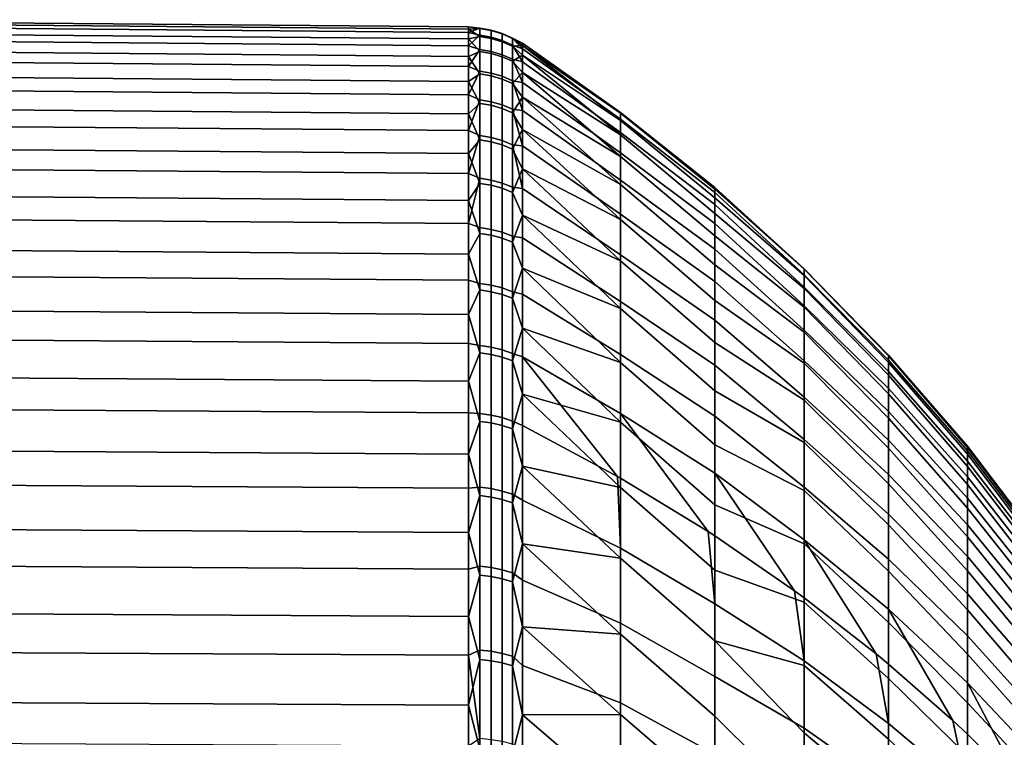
# Model space of a CAD drawing. Header units: metres. Extents: x -24 to 94, y -256 to 25.
# Tile 184 of 195: x 64 to 79, y 14 to 25. Entities that reach past the tile are written whole.
import ezdxf

# ---------------------------------------------------------------- set-up
doc = ezdxf.new("R2010")
doc.units = ezdxf.units.M
doc.layers.add('solid_10_061_003_XXX', color=7, linetype='CONTINUOUS')

msp = doc.modelspace()

# ---------------------------------------------------------------- linework, layer by layer
at = {"layer": 'solid_10_061_003_XXX'}
for points in [[(58.201744, 24.9112, 87.915749), (58.201744, 24.995359, 89.620605), (70.706161, 24.886248, 89.622269), (70.706161, 24.802456, 87.92485)], [(58.201744, 24.995359, 89.620605), (58.201744, 24.96298, 91.327232), (70.706161, 24.854012, 91.321434), (70.706161, 24.886248, 89.622269)], [(58.201744, 24.96298, 91.327232), (58.201744, 24.814213, 93.027679), (70.706161, 24.705891, 93.014465), (70.706161, 24.854012, 91.321434)], [(58.201744, 24.710892, 86.220604), (58.201744, 24.9112, 87.915749), (70.706161, 24.802456, 87.92485), (70.706161, 24.603022, 86.237106)], [(58.201744, 24.814213, 93.027679), (58.201744, 24.549749, 94.714005), (70.706161, 24.442579, 94.693436), (70.706161, 24.705891, 93.014465)], [(70.877182, 24.866854, 89.261047), (70.706161, 24.802456, 87.92485), (70.706161, 24.886248, 89.622269)], [(70.877182, 24.86068, 90.923615), (70.706161, 24.886248, 89.622269), (70.706161, 24.854012, 91.321434)], [(70.877182, 24.866854, 89.261047), (70.706161, 24.886248, 89.622269), (70.877182, 24.86068, 90.923615)], [(70.877182, 24.761965, 87.601776), (70.706161, 24.802456, 87.92485), (70.877182, 24.866854, 89.261047)], [(70.877182, 24.86068, 90.923615), (70.706161, 24.854012, 91.321434), (70.877182, 24.743471, 92.582062)], [(70.877182, 24.743471, 92.582062), (70.706161, 24.854012, 91.321434), (70.706161, 24.705891, 93.014465)], [(70.877182, 24.761965, 87.601776), (70.706161, 24.603022, 86.237106), (70.706161, 24.802456, 87.92485)], [(70.877182, 24.866854, 89.261047), (70.877182, 24.86068, 90.923615), (71.046471, 24.829819, 90.92247), (71.046471, 24.835985, 89.261963)], [(70.877182, 24.761965, 87.601776), (70.877182, 24.866854, 89.261047), (71.046471, 24.835985, 89.261963), (71.046471, 24.731228, 87.604752)], [(70.877182, 24.86068, 90.923615), (70.877182, 24.743471, 92.582062), (71.046471, 24.712755, 92.578857), (71.046471, 24.829819, 90.92247)], [(71.046471, 24.835985, 89.261963), (71.046471, 24.829819, 90.92247), (71.211105, 24.779785, 90.920609), (71.211105, 24.785938, 89.263451)], [(71.046471, 24.731228, 87.604752), (71.046471, 24.835985, 89.261963), (71.211105, 24.785938, 89.263451), (71.211105, 24.681393, 87.609573)], [(71.046471, 24.829819, 90.92247), (71.046471, 24.712755, 92.578857), (71.211105, 24.662958, 92.573662), (71.211105, 24.779785, 90.920609)], [(71.211105, 24.785938, 89.263451), (71.211105, 24.779785, 90.920609), (71.368919, 24.711239, 90.918068), (71.368919, 24.717375, 89.265488)], [(71.211105, 24.681393, 87.609573), (71.211105, 24.785938, 89.263451), (71.368919, 24.717375, 89.265488), (71.368919, 24.613119, 87.616188)], [(71.211105, 24.779785, 90.920609), (71.211105, 24.662958, 92.573662), (71.368919, 24.594736, 92.566544), (71.368919, 24.711239, 90.918068)], [(58.201744, 24.395369, 84.543083), (58.201744, 24.710892, 86.220604), (70.706161, 24.603022, 86.237106), (70.706161, 24.288876, 84.566902)], [(70.877182, 24.546486, 85.953209), (70.706161, 24.603022, 86.237106), (70.877182, 24.761965, 87.601776)], [(70.877182, 24.743471, 92.582062), (70.706161, 24.705891, 93.014465), (70.877182, 24.515753, 94.228981)], [(70.877182, 24.515753, 94.228981), (70.706161, 24.705891, 93.014465), (70.706161, 24.442579, 94.693436)], [(70.877182, 24.546486, 85.953209), (70.877182, 24.761965, 87.601776), (71.046471, 24.731228, 87.604752), (71.046471, 24.516014, 85.958237)], [(70.877182, 24.743471, 92.582062), (70.877182, 24.515753, 94.228981), (71.046471, 24.485321, 94.223732), (71.046471, 24.712755, 92.578857)], [(71.046471, 24.516014, 85.958237), (71.046471, 24.731228, 87.604752), (71.211105, 24.681393, 87.609573), (71.211105, 24.466614, 85.966377)], [(71.046471, 24.712755, 92.578857), (71.046471, 24.485321, 94.223732), (71.211105, 24.435982, 94.215218), (71.211105, 24.662958, 92.573662)], [(71.211105, 24.466614, 85.966377), (71.211105, 24.681393, 87.609573), (71.368919, 24.613119, 87.616188), (71.368919, 24.398933, 85.977539)], [(71.211105, 24.662958, 92.573662), (71.211105, 24.435982, 94.215218), (71.368919, 24.368385, 94.20356), (71.368919, 24.594736, 92.566544)], [(71.368919, 24.717375, 89.265488), (71.5177, 24.639326, 89.626015), (71.5177, 24.556364, 87.945442)], [(71.368919, 24.717375, 89.265488), (71.368919, 24.711239, 90.918068), (71.5177, 24.639326, 89.626015)], [(71.368919, 24.613119, 87.616188), (71.368919, 24.717375, 89.265488), (71.5177, 24.556364, 87.945442)], [(71.368919, 24.711239, 90.918068), (71.5177, 24.607409, 91.308327), (71.5177, 24.639326, 89.626015)], [(71.368919, 24.711239, 90.918068), (71.368919, 24.594736, 92.566544), (71.5177, 24.607409, 91.308327)], [(71.5177, 24.607409, 91.308327), (72.993484, 23.587732, 90.899704), (72.993484, 23.595089, 89.320084), (71.5177, 24.639326, 89.626015)], [(71.5177, 24.639326, 89.626015), (72.993484, 23.595089, 89.320084), (72.993484, 23.496782, 87.743507), (71.5177, 24.556364, 87.945442)], [(58.201744, 24.549749, 94.714005), (58.201744, 24.170822, 96.378349), (70.706161, 24.065304, 96.350525), (70.706161, 24.442579, 94.693436)], [(70.877182, 24.546486, 85.953209), (70.706161, 24.288876, 84.566902), (70.706161, 24.603022, 86.237106)], [(70.877182, 24.221375, 84.322723), (70.706161, 24.288876, 84.566902), (70.877182, 24.546486, 85.953209)], [(70.877182, 24.515753, 94.228981), (70.706161, 24.442579, 94.693436), (70.877182, 24.178541, 95.85701)], [(70.877182, 24.221375, 84.322723), (70.877182, 24.546486, 85.953209), (71.046471, 24.516014, 85.958237), (71.046471, 24.191307, 84.329773)], [(70.877182, 24.515753, 94.228981), (70.877182, 24.178541, 95.85701), (71.046471, 24.148527, 95.849739), (71.046471, 24.485321, 94.223732)], [(71.046471, 24.191307, 84.329773), (71.046471, 24.516014, 85.958237), (71.211105, 24.466614, 85.966377), (71.211105, 24.142561, 84.341194)], [(71.046471, 24.485321, 94.223732), (71.046471, 24.148527, 95.849739), (71.211105, 24.099867, 95.837952), (71.211105, 24.435982, 94.215218)], [(71.368919, 24.613119, 87.616188), (71.5177, 24.556364, 87.945442), (71.5177, 24.358908, 86.274437)], [(71.368919, 24.398933, 85.977539), (71.368919, 24.613119, 87.616188), (71.5177, 24.358908, 86.274437)], [(71.368919, 24.594736, 92.566544), (71.5177, 24.460758, 92.98455), (72.993484, 23.474741, 92.475296), (71.5177, 24.607409, 91.308327)], [(71.368919, 24.594736, 92.566544), (71.368919, 24.368385, 94.20356), (71.5177, 24.460758, 92.98455)], [(71.5177, 24.607409, 91.308327), (72.993484, 23.474741, 92.475296), (72.993484, 23.587732, 90.899704)], [(71.5177, 24.556364, 87.945442), (72.993484, 23.496782, 87.743507), (72.993484, 23.293251, 86.17704), (71.5177, 24.358908, 86.274437)], [(58.201744, 23.966105, 82.891006), (58.201744, 24.395369, 84.543083), (70.706161, 24.288876, 84.566902), (70.706161, 23.861488, 82.922043)], [(70.877182, 24.178541, 95.85701), (70.706161, 24.442579, 94.693436), (70.706161, 24.065304, 96.350525)], [(71.211105, 24.142561, 84.341194), (71.211105, 24.466614, 85.966377), (71.368919, 24.398933, 85.977539), (71.368919, 24.075777, 84.35685)], [(71.211105, 24.435982, 94.215218), (71.211105, 24.099867, 95.837952), (71.368919, 24.033201, 95.8218), (71.368919, 24.368385, 94.20356)], [(71.368919, 24.368385, 94.20356), (71.5177, 24.200058, 94.646873), (72.993484, 23.256624, 94.039795), (71.5177, 24.460758, 92.98455)], [(71.368919, 24.398933, 85.977539), (71.5177, 24.358908, 86.274437), (71.5177, 24.04788, 84.620811)], [(71.368919, 24.075777, 84.35685), (71.368919, 24.398933, 85.977539), (71.5177, 24.04788, 84.620811)], [(71.368919, 24.368385, 94.20356), (71.368919, 24.033201, 95.8218), (71.5177, 24.200058, 94.646873)], [(71.5177, 24.460758, 92.98455), (72.993484, 23.256624, 94.039795), (72.993484, 23.474741, 92.475296)], [(71.5177, 24.358908, 86.274437), (72.993484, 23.293251, 86.17704), (72.993484, 22.985405, 84.627693), (71.5177, 24.04788, 84.620811)], [(70.877182, 24.221375, 84.322723), (70.706161, 23.861488, 82.922043), (70.706161, 24.288876, 84.566902)], [(70.877182, 23.788084, 82.71759), (70.706161, 23.861488, 82.922043), (70.877182, 24.221375, 84.322723)], [(70.877182, 23.788084, 82.71759), (70.877182, 24.221375, 84.322723), (71.046471, 24.191307, 84.329773), (71.046471, 23.758554, 82.726631)], [(71.046471, 23.758554, 82.726631), (71.046471, 24.191307, 84.329773), (71.211105, 24.142561, 84.341194), (71.211105, 23.71068, 82.741287)], [(71.368919, 24.033201, 95.8218), (71.5177, 23.826527, 96.287521), (72.993484, 22.934359, 95.586212), (71.5177, 24.200058, 94.646873)], [(71.5177, 24.200058, 94.646873), (72.993484, 22.934359, 95.586212), (72.993484, 23.256624, 94.039795)], [(58.201744, 24.170822, 96.378349), (58.201744, 23.679201, 98.012955), (70.706161, 23.575827, 97.977997), (70.706161, 24.065304, 96.350525)], [(70.877182, 24.178541, 95.85701), (70.706161, 24.065304, 96.350525), (70.877182, 23.733343, 97.458878)], [(70.877182, 23.733343, 97.458878), (70.706161, 24.065304, 96.350525), (70.706161, 23.575827, 97.977997)], [(70.877182, 24.178541, 95.85701), (70.877182, 23.733343, 97.458878), (71.046471, 23.703882, 97.449615), (71.046471, 24.148527, 95.849739)], [(71.046471, 24.148527, 95.849739), (71.046471, 23.703882, 97.449615), (71.211105, 23.656118, 97.434608), (71.211105, 24.099867, 95.837952)], [(71.211105, 23.71068, 82.741287), (71.211105, 24.142561, 84.341194), (71.368919, 24.075777, 84.35685), (71.368919, 23.645092, 82.761368)], [(71.211105, 24.099867, 95.837952), (71.211105, 23.656118, 97.434608), (71.368919, 23.590679, 97.41404), (71.368919, 24.033201, 95.8218)], [(71.368919, 24.075777, 84.35685), (71.5177, 24.04788, 84.620811), (71.5177, 23.624733, 82.992271)], [(71.368919, 23.645092, 82.761368), (71.368919, 24.075777, 84.35685), (71.5177, 23.624733, 82.992271)], [(71.5177, 24.04788, 84.620811), (72.993484, 22.985405, 84.627693), (72.993484, 22.574625, 83.102402), (71.5177, 23.624733, 82.992271)], [(58.201744, 23.425097, 81.272064), (58.201744, 23.966105, 82.891006), (70.706161, 23.861488, 82.922043), (70.706161, 23.322847, 81.310188)], [(71.368919, 24.033201, 95.8218), (71.368919, 23.590679, 97.41404), (71.5177, 23.826527, 96.287521)], [(70.877182, 23.788084, 82.71759), (70.706161, 23.322847, 81.310188), (70.706161, 23.861488, 82.922043)], [(70.877182, 23.248552, 81.144989), (70.706161, 23.322847, 81.310188), (70.877182, 23.788084, 82.71759)], [(70.877182, 23.248552, 81.144989), (70.877182, 23.788084, 82.71759), (71.046471, 23.758554, 82.726631), (71.046471, 23.219692, 81.155975)], [(71.046471, 23.219692, 81.155975), (71.046471, 23.758554, 82.726631), (71.211105, 23.71068, 82.741287), (71.211105, 23.172903, 81.173798)], [(71.368919, 23.590679, 97.41404), (71.5177, 23.341906, 97.898842), (72.993484, 22.509386, 97.107605), (71.5177, 23.826527, 96.287521)], [(71.5177, 23.826527, 96.287521), (72.993484, 22.509386, 97.107605), (72.993484, 22.934359, 95.586212)], [(58.201744, 23.679201, 98.012955), (58.201744, 23.077175, 99.610199), (70.706161, 22.976429, 99.568268), (70.706161, 23.575827, 97.977997)], [(70.877182, 23.733343, 97.458878), (70.706161, 23.575827, 97.977997), (70.877182, 23.182146, 99.027435)], [(70.877182, 23.733343, 97.458878), (70.877182, 23.182146, 99.027435), (71.046471, 23.153368, 99.016228), (71.046471, 23.703882, 97.449615)], [(71.046471, 23.703882, 97.449615), (71.046471, 23.153368, 99.016228), (71.211105, 23.106714, 98.998062), (71.211105, 23.656118, 97.434608)], [(71.211105, 23.172903, 81.173798), (71.211105, 23.71068, 82.741287), (71.368919, 23.645092, 82.761368), (71.368919, 23.108803, 81.198212)], [(71.211105, 23.656118, 97.434608), (71.211105, 23.106714, 98.998062), (71.368919, 23.042795, 98.973167), (71.368919, 23.590679, 97.41404)], [(71.368919, 23.645092, 82.761368), (71.5177, 23.624733, 82.992271), (71.5177, 23.091434, 81.396408)], [(71.368919, 23.108803, 81.198212), (71.368919, 23.645092, 82.761368), (71.5177, 23.091434, 81.396408)], [(71.5177, 23.624733, 82.992271), (72.993484, 22.574625, 83.102402), (72.993484, 22.06275, 81.608002), (71.5177, 23.091434, 81.396408)], [(72.993484, 23.595089, 89.320084), (72.993484, 23.587732, 90.899704), (74.415588, 22.438793, 91.159729), (74.415588, 22.465675, 89.628769)], [(72.993484, 23.496782, 87.743507), (72.993484, 23.595089, 89.320084), (74.415588, 22.465675, 89.628769), (74.415588, 22.388226, 88.099533)], [(70.877182, 23.182146, 99.027435), (70.706161, 23.575827, 97.977997), (70.706161, 22.976429, 99.568268)], [(71.368919, 23.590679, 97.41404), (71.368919, 23.042795, 98.973167), (71.5177, 23.341906, 97.898842)], [(72.993484, 23.587732, 90.899704), (72.993484, 23.474741, 92.475296), (74.415588, 22.307701, 92.685295), (74.415588, 22.438793, 91.159729)], [(72.993484, 23.293251, 86.17704), (72.993484, 23.496782, 87.743507), (74.415588, 22.388226, 88.099533), (74.415588, 22.2068, 86.579132)], [(72.993484, 23.474741, 92.475296), (72.993484, 23.256624, 94.039795), (74.415588, 22.073011, 94.198395), (74.415588, 22.307701, 92.685295)], [(58.201744, 22.774872, 79.693825), (58.201744, 23.425097, 81.272064), (70.706161, 23.322847, 81.310188), (70.706161, 22.675463, 79.738838)], [(70.877182, 23.248552, 81.144989), (70.706161, 22.675463, 79.738838), (70.706161, 23.322847, 81.310188)], [(71.368919, 23.042795, 98.973167), (71.5177, 22.748455, 99.473328), (72.993484, 21.98361, 98.597176), (71.5177, 23.341906, 97.898842)], [(71.5177, 23.341906, 97.898842), (72.993484, 21.98361, 98.597176), (72.993484, 22.509386, 97.107605)], [(70.877182, 22.605185, 79.611931), (70.706161, 22.675463, 79.738838), (70.877182, 23.248552, 81.144989)], [(70.877182, 23.182146, 99.027435), (70.706161, 22.976429, 99.568268), (70.877182, 22.527411, 100.555672)], [(70.877182, 22.605185, 79.611931), (70.877182, 23.248552, 81.144989), (71.046471, 23.219692, 81.155975), (71.046471, 22.577124, 79.624825)], [(70.877182, 23.182146, 99.027435), (70.877182, 22.527411, 100.555672), (71.046471, 22.499447, 100.542564), (71.046471, 23.153368, 99.016228)], [(71.046471, 22.577124, 79.624825), (71.046471, 23.219692, 81.155975), (71.211105, 23.172903, 81.173798), (71.211105, 22.53163, 79.645729)], [(71.046471, 23.153368, 99.016228), (71.046471, 22.499447, 100.542564), (71.211105, 22.454109, 100.521324), (71.211105, 23.106714, 98.998062)], [(71.211105, 22.53163, 79.645729), (71.211105, 23.172903, 81.173798), (71.368919, 23.108803, 81.198212), (71.368919, 22.469303, 79.67437)], [(72.993484, 22.985405, 84.627693), (72.993484, 23.293251, 86.17704), (74.415588, 22.2068, 86.579132), (74.415588, 21.922247, 85.074608)], [(72.993484, 23.256624, 94.039795), (72.993484, 22.934359, 95.586212), (74.415588, 21.735811, 95.692001), (74.415588, 22.073011, 94.198395)], [(58.201744, 23.077175, 99.610199), (58.201744, 22.367554, 101.162643), (70.706161, 22.269907, 101.113922), (70.706161, 22.976429, 99.568268)], [(71.211105, 23.106714, 98.998062), (71.211105, 22.454109, 100.521324), (71.368919, 22.391996, 100.492218), (71.368919, 23.042795, 98.973167)], [(71.368919, 23.108803, 81.198212), (71.5177, 23.091434, 81.396408), (71.5177, 22.450476, 79.840652)], [(71.368919, 22.469303, 79.67437), (71.368919, 23.108803, 81.198212), (71.5177, 22.450476, 79.840652)], [(71.368919, 23.042795, 98.973167), (71.368919, 22.391996, 100.492218), (71.5177, 22.748455, 99.473328)], [(71.5177, 23.091434, 81.396408), (72.993484, 22.06275, 81.608002), (72.993484, 21.452072, 80.151184), (71.5177, 22.450476, 79.840652)], [(70.877182, 22.527411, 100.555672), (70.706161, 22.976429, 99.568268), (70.706161, 22.269907, 101.113922)], [(72.993484, 22.574625, 83.102402), (72.993484, 22.985405, 84.627693), (74.415588, 21.922247, 85.074608), (74.415588, 21.535883, 83.592964)], [(72.993484, 22.934359, 95.586212), (72.993484, 22.509386, 97.107605), (74.415588, 21.297668, 97.159164), (74.415588, 21.735811, 95.692001)], [(58.201744, 22.018463, 78.163643), (58.201744, 22.774872, 79.693825), (70.706161, 22.675463, 79.738838), (70.706161, 21.922356, 78.215332)], [(71.368919, 22.391996, 100.492218), (71.5177, 22.048943, 101.003654), (72.993484, 21.359386, 100.048241), (71.5177, 22.748455, 99.473328)], [(71.5177, 22.748455, 99.473328), (72.993484, 21.359386, 100.048241), (72.993484, 21.98361, 98.597176)], [(70.877182, 22.605185, 79.611931), (70.706161, 21.922356, 78.215332), (70.706161, 22.675463, 79.738838)], [(70.877182, 21.860859, 78.125267), (70.706161, 21.922356, 78.215332), (70.877182, 22.605185, 79.611931)], [(70.877182, 21.860859, 78.125267), (70.877182, 22.605185, 79.611931), (71.046471, 22.577124, 79.624825), (71.046471, 21.833721, 78.140007)], [(71.046471, 21.833721, 78.140007), (71.046471, 22.577124, 79.624825), (71.211105, 22.53163, 79.645729), (71.211105, 21.789726, 78.163902)], [(72.993484, 22.06275, 81.608002), (72.993484, 22.574625, 83.102402), (74.415588, 21.535883, 83.592964), (74.415588, 21.049505, 82.141075)], [(70.877182, 22.527411, 100.555672), (70.706161, 22.269907, 101.113922), (70.877182, 21.772064, 102.036766)], [(70.877182, 22.527411, 100.555672), (70.877182, 21.772064, 102.036766), (71.046471, 21.745037, 102.02182), (71.046471, 22.499447, 100.542564)], [(71.046471, 22.499447, 100.542564), (71.046471, 21.745037, 102.02182), (71.211105, 21.70122, 101.997597), (71.211105, 22.454109, 100.521324)], [(71.211105, 21.789726, 78.163902), (71.211105, 22.53163, 79.645729), (71.368919, 22.469303, 79.67437), (71.368919, 21.72945, 78.196648)], [(71.211105, 22.454109, 100.521324), (71.211105, 21.70122, 101.997597), (71.368919, 21.64119, 101.964409), (71.368919, 22.391996, 100.492218)], [(71.368919, 21.72945, 78.196648), (71.368919, 22.469303, 79.67437), (71.5177, 22.450476, 79.840652), (71.5177, 21.70484, 78.33226)], [(71.5177, 22.450476, 79.840652), (72.993484, 21.452072, 80.151184), (72.993484, 20.745325, 78.738472), (71.5177, 21.70484, 78.33226)], [(72.993484, 22.509386, 97.107605), (72.993484, 21.98361, 98.597176), (74.415588, 20.760618, 98.593086), (74.415588, 21.297668, 97.159164)], [(74.415588, 22.438793, 91.159729), (75.764908, 21.233498, 90.75898), (75.764908, 21.23686, 89.341759), (74.415588, 22.465675, 89.628769)], [(74.415588, 22.465675, 89.628769), (75.764908, 21.23686, 89.341759), (75.764908, 21.145735, 87.92746), (74.415588, 22.388226, 88.099533)], [(74.415588, 22.307701, 92.685295), (75.764908, 21.135664, 92.172821), (75.764908, 21.233498, 90.75898), (74.415588, 22.438793, 91.159729)], [(58.201744, 22.367554, 101.162643), (58.201744, 21.553642, 102.663033), (70.706161, 21.459549, 102.607765), (70.706161, 22.269907, 101.113922)], [(70.877182, 21.772064, 102.036766), (70.706161, 22.269907, 101.113922), (70.706161, 21.459549, 102.607765)], [(71.368919, 22.391996, 100.492218), (71.368919, 21.64119, 101.964409), (71.5177, 22.048943, 101.003654)], [(74.415588, 22.388226, 88.099533), (75.764908, 21.145735, 87.92746), (75.764908, 20.960527, 86.522392), (74.415588, 22.2068, 86.579132)], [(74.415588, 22.073011, 94.198395), (75.764908, 20.943794, 93.577003), (75.764908, 21.135664, 92.172821), (74.415588, 22.307701, 92.685295)], [(74.415588, 22.2068, 86.579132), (75.764908, 20.960527, 86.522392), (75.764908, 20.682064, 85.13279), (74.415588, 21.922247, 85.074608)], [(58.201744, 21.159395, 76.688652), (58.201744, 22.018463, 78.163643), (70.706161, 21.922356, 78.215332), (70.706161, 21.067036, 76.746773)], [(71.368919, 21.64119, 101.964409), (71.5177, 21.246626, 102.482674), (72.993484, 20.639509, 101.454308), (71.5177, 22.048943, 101.003654)], [(71.5177, 22.048943, 101.003654), (72.993484, 20.639509, 101.454308), (72.993484, 21.359386, 100.048241)], [(72.993484, 21.452072, 80.151184), (72.993484, 22.06275, 81.608002), (74.415588, 21.049505, 82.141075), (74.415588, 20.46537, 80.725677)], [(72.993484, 21.98361, 98.597176), (72.993484, 21.359386, 100.048241), (74.415588, 20.127151, 99.987099), (74.415588, 20.760618, 98.593086)], [(74.415588, 21.735811, 95.692001), (75.764908, 20.658741, 94.965263), (75.764908, 20.943794, 93.577003), (74.415588, 22.073011, 94.198395)], [(70.877182, 21.018896, 76.691643), (70.706161, 21.067036, 76.746773), (70.706161, 21.922356, 78.215332), (70.877182, 21.860859, 78.125267)], [(70.877182, 21.018896, 76.691643), (70.877182, 21.860859, 78.125267), (71.046471, 21.833721, 78.140007), (71.046471, 20.992804, 76.70816)], [(71.046471, 20.992804, 76.70816), (71.046471, 21.833721, 78.140007), (71.211105, 21.789726, 78.163902), (71.211105, 20.950502, 76.734947)], [(74.415588, 21.922247, 85.074608), (75.764908, 20.682064, 85.13279), (75.764908, 20.311581, 83.764847), (74.415588, 21.535883, 83.592964)], [(70.877182, 21.772064, 102.036766), (70.706161, 21.459549, 102.607765), (70.877182, 20.919477, 103.464096)], [(70.877182, 21.772064, 102.036766), (70.877182, 20.919477, 103.464096), (71.046471, 20.893509, 103.447388), (71.046471, 21.745037, 102.02182)], [(71.046471, 21.745037, 102.02182), (71.046471, 20.893509, 103.447388), (71.211105, 20.851406, 103.420288), (71.211105, 21.70122, 101.997597)], [(71.211105, 20.950502, 76.734947), (71.211105, 21.789726, 78.163902), (71.368919, 21.72945, 78.196648), (71.368919, 20.89255, 76.771637)], [(71.211105, 21.70122, 101.997597), (71.211105, 20.851406, 103.420288), (71.368919, 20.793728, 103.383163), (71.368919, 21.64119, 101.964409)], [(71.368919, 20.89255, 76.771637), (71.368919, 21.72945, 78.196648), (71.5177, 21.70484, 78.33226), (71.5177, 20.858006, 76.878273)], [(71.5177, 21.70484, 78.33226), (72.993484, 20.745325, 78.738472), (72.993484, 19.945675, 77.37619), (71.5177, 20.858006, 76.878273)], [(74.415588, 21.297668, 97.159164), (75.764908, 20.281775, 96.331436), (75.764908, 20.658741, 94.965263), (74.415588, 21.735811, 95.692001)], [(58.201744, 21.553642, 102.663033), (58.201744, 20.63924, 104.104385), (70.706161, 20.549137, 104.042824), (70.706161, 21.459549, 102.607765)], [(71.368919, 21.64119, 101.964409), (71.368919, 20.793728, 103.383163), (71.5177, 21.246626, 102.482674)], [(74.415588, 21.535883, 83.592964), (75.764908, 20.311581, 83.764847), (75.764908, 19.850727, 82.424637), (74.415588, 21.049505, 82.141075)], [(70.877182, 20.919477, 103.464096), (70.706161, 21.459549, 102.607765), (70.706161, 20.549137, 104.042824)], [(72.993484, 20.745325, 78.738472), (72.993484, 21.452072, 80.151184), (74.415588, 20.46537, 80.725677), (74.415588, 19.786192, 79.353355)], [(71.368919, 20.793728, 103.383163), (71.5177, 20.345247, 103.903496), (72.993484, 19.827204, 102.809082), (71.5177, 21.246626, 102.482674)], [(71.5177, 21.246626, 102.482674), (72.993484, 19.827204, 102.809082), (72.993484, 20.639509, 101.454308)], [(72.993484, 21.359386, 100.048241), (72.993484, 20.639509, 101.454308), (74.415588, 19.400211, 101.334732), (74.415588, 20.127151, 99.987099)], [(74.415588, 20.760618, 98.593086), (75.764908, 19.814569, 97.669441), (75.764908, 20.281775, 96.331436), (74.415588, 21.297668, 97.159164)], [(77.036316, 19.926897, 90.837364), (77.036316, 19.938107, 89.495712), (75.764908, 21.23686, 89.341759), (75.764908, 21.233498, 90.75898)], [(77.036316, 19.938107, 89.495712), (77.036316, 19.859087, 88.156342), (75.764908, 21.145735, 87.92746), (75.764908, 21.23686, 89.341759)], [(77.036316, 19.825508, 92.175232), (77.036316, 19.926897, 90.837364), (75.764908, 21.233498, 90.75898), (75.764908, 21.135664, 92.172821)], [(58.201744, 20.201672, 75.275719), (58.201744, 21.159395, 76.688652), (70.706161, 21.067036, 76.746773), (70.706161, 20.113491, 75.340004)], [(77.036316, 19.859087, 88.156342), (77.036316, 19.690195, 86.82531), (75.764908, 20.960527, 86.522392), (75.764908, 21.145735, 87.92746)], [(77.036316, 19.634399, 93.50325), (77.036316, 19.825508, 92.175232), (75.764908, 21.135664, 92.172821), (75.764908, 20.943794, 93.577003)], [(70.877182, 20.083057, 75.317451), (70.706161, 20.113491, 75.340004), (70.706161, 21.067036, 76.746773), (70.877182, 21.018896, 76.691643)], [(70.877182, 20.083057, 75.317451), (70.877182, 21.018896, 76.691643), (71.046471, 20.992804, 76.70816), (71.046471, 20.058128, 75.335678)], [(71.046471, 20.058128, 75.335678), (71.046471, 20.992804, 76.70816), (71.211105, 20.950502, 76.734947), (71.211105, 20.01771, 75.365227)], [(71.211105, 20.01771, 75.365227), (71.211105, 20.950502, 76.734947), (71.368919, 20.89255, 76.771637), (71.368919, 19.962336, 75.405708)], [(74.415588, 21.049505, 82.141075), (75.764908, 19.850727, 82.424637), (75.764908, 19.301556, 81.118141), (74.415588, 20.46537, 80.725677)], [(77.036316, 19.690195, 86.82531), (77.036316, 19.432196, 85.508652), (75.764908, 20.682064, 85.13279), (75.764908, 20.960527, 86.522392)], [(77.036316, 19.354435, 94.815414), (77.036316, 19.634399, 93.50325), (75.764908, 20.943794, 93.577003), (75.764908, 20.658741, 94.965263)], [(70.877182, 20.919477, 103.464096), (70.706161, 20.549137, 104.042824), (70.877182, 19.973459, 104.831299)], [(70.877182, 20.919477, 103.464096), (70.877182, 19.973459, 104.831299), (71.046471, 19.948664, 104.812889), (71.046471, 20.893509, 103.447388)], [(71.046471, 20.893509, 103.447388), (71.046471, 19.948664, 104.812889), (71.211105, 19.908466, 104.783035), (71.211105, 20.851406, 103.420288)], [(71.211105, 20.851406, 103.420288), (71.211105, 19.908466, 104.783035), (71.368919, 19.853395, 104.742142), (71.368919, 20.793728, 103.383163)], [(71.368919, 19.962336, 75.405708), (71.368919, 20.89255, 76.771637), (71.5177, 20.858006, 76.878273), (71.5177, 19.913921, 75.485458)], [(71.368919, 20.793728, 103.383163), (71.368919, 19.853395, 104.742142), (71.5177, 20.345247, 103.903496)], [(71.5177, 20.858006, 76.878273), (72.993484, 19.945675, 77.37619), (72.993484, 19.056704, 76.070442), (71.5177, 19.913921, 75.485458)], [(58.201744, 20.63924, 104.104385), (58.201744, 19.628607, 105.47998), (70.706161, 19.542917, 105.412415), (70.706161, 20.549137, 104.042824)], [(72.993484, 19.945675, 77.37619), (72.993484, 20.745325, 78.738472), (74.415588, 19.786192, 79.353355), (74.415588, 19.015123, 78.030479)], [(72.993484, 20.639509, 101.454308), (72.993484, 19.827204, 102.809082), (74.415588, 18.583176, 102.629723), (74.415588, 19.400211, 101.334732)], [(74.415588, 20.127151, 99.987099), (75.764908, 19.259205, 98.97332), (75.764908, 19.814569, 97.669441), (74.415588, 20.760618, 98.593086)], [(77.036316, 19.432196, 85.508652), (77.036316, 19.086256, 84.212318), (75.764908, 20.311581, 83.764847), (75.764908, 20.682064, 85.13279)], [(77.036316, 18.986883, 96.105789), (77.036316, 19.354435, 94.815414), (75.764908, 20.658741, 94.965263), (75.764908, 20.281775, 96.331436)], [(70.877182, 19.973459, 104.831299), (70.706161, 20.549137, 104.042824), (70.706161, 19.542917, 105.412415)], [(71.368919, 19.853395, 104.742142), (71.5177, 19.34901, 105.259491), (72.993484, 18.926105, 104.106491), (71.5177, 20.345247, 103.903496)], [(71.5177, 20.345247, 103.903496), (72.993484, 18.926105, 104.106491), (72.993484, 19.827204, 102.809082)], [(74.415588, 20.46537, 80.725677), (75.764908, 19.301556, 81.118141), (75.764908, 18.666508, 79.851158), (74.415588, 19.786192, 79.353355)], [(70.706161, 20.113491, 75.340004), (70.706161, 19.066168, 74.001587), (58.201744, 19.149763, 73.931442), (58.201744, 20.201672, 75.275719)], [(77.036316, 19.086256, 84.212318), (77.036316, 18.65394, 82.942177), (75.764908, 19.850727, 82.424637), (75.764908, 20.311581, 83.764847)], [(77.036316, 18.533405, 97.36853), (77.036316, 18.986883, 96.105789), (75.764908, 20.281775, 96.331436), (75.764908, 19.814569, 97.669441)], [(70.877182, 20.083057, 75.317451), (70.877182, 19.057524, 74.008842), (70.706161, 19.066168, 74.001587), (70.706161, 20.113491, 75.340004)], [(70.877182, 19.057524, 74.008842), (70.877182, 20.083057, 75.317451), (71.046471, 20.058128, 75.335678), (71.046471, 19.033867, 74.028687)], [(71.046471, 19.033867, 74.028687), (71.046471, 20.058128, 75.335678), (71.211105, 20.01771, 75.365227), (71.211105, 18.995512, 74.060875)], [(74.415588, 19.400211, 101.334732), (75.764908, 18.618155, 100.237274), (75.764908, 19.259205, 98.97332), (74.415588, 20.127151, 99.987099)], [(70.877182, 19.973459, 104.831299), (70.706161, 19.542917, 105.412415), (70.877182, 18.938234, 106.132256)], [(70.877182, 19.973459, 104.831299), (70.877182, 18.938234, 106.132256), (71.046471, 18.914724, 106.112228), (71.046471, 19.948664, 104.812889)], [(71.046471, 19.948664, 104.812889), (71.046471, 18.914724, 106.112228), (71.211105, 18.876612, 106.079765), (71.211105, 19.908466, 104.783035)], [(71.211105, 18.995512, 74.060875), (71.211105, 20.01771, 75.365227), (71.368919, 19.962336, 75.405708), (71.368919, 18.942966, 74.104965)], [(71.211105, 19.908466, 104.783035), (71.211105, 18.876612, 106.079765), (71.368919, 18.824394, 106.035286), (71.368919, 19.853395, 104.742142)], [(71.368919, 18.942966, 74.104965), (71.368919, 19.962336, 75.405708), (71.5177, 19.913921, 75.485458), (71.5177, 18.876993, 74.160324)], [(72.948082, 18.10841, 74.805244), (71.5177, 19.913921, 75.485458), (72.993484, 19.056704, 76.070442), (72.993484, 18.08239, 74.827072)], [(72.948082, 18.10841, 74.805244), (71.5177, 18.876993, 74.160324), (71.5177, 19.913921, 75.485458)], [(72.993484, 19.056704, 76.070442), (72.993484, 19.945675, 77.37619), (74.415588, 19.015123, 78.030479), (74.415588, 18.155748, 76.763191)], [(78.224976, 18.562138, 89.62249), (78.224976, 18.493948, 88.36618), (77.036316, 19.859087, 88.156342), (77.036316, 19.938107, 89.495712)], [(78.224976, 18.545084, 90.880531), (78.224976, 18.562138, 89.62249), (77.036316, 19.938107, 89.495712), (77.036316, 19.926897, 90.837364)], [(78.224976, 18.442865, 92.134521), (78.224976, 18.545084, 90.880531), (77.036316, 19.926897, 90.837364), (77.036316, 19.825508, 92.175232)], [(71.368919, 19.853395, 104.742142), (71.368919, 18.824394, 106.035286), (71.5177, 19.34901, 105.259491)], [(72.993484, 19.827204, 102.809082), (72.993484, 18.926105, 104.106491), (74.415588, 17.679838, 103.866066), (74.415588, 18.583176, 102.629723)], [(74.415588, 19.786192, 79.353355), (75.764908, 18.666508, 79.851158), (75.764908, 17.948408, 78.629326), (74.415588, 19.015123, 78.030479)], [(77.036316, 18.65394, 82.942177), (77.036316, 18.137207, 81.703972), (75.764908, 19.301556, 81.118141), (75.764908, 19.850727, 82.424637)], [(77.036316, 17.996056, 98.597931), (77.036316, 18.533405, 97.36853), (75.764908, 19.814569, 97.669441), (75.764908, 19.259205, 98.97332)], [(78.224976, 18.493948, 88.36618), (78.224976, 18.340828, 87.117378), (77.036316, 19.690195, 86.82531), (77.036316, 19.859087, 88.156342)], [(78.224976, 18.255951, 93.378716), (78.224976, 18.442865, 92.134521), (77.036316, 19.825508, 92.175232), (77.036316, 19.634399, 93.50325)], [(58.201744, 19.628607, 105.47998), (58.201744, 18.526455, 106.783394), (70.706161, 18.44558, 106.710136), (70.706161, 19.542917, 105.412415)], [(78.224976, 18.340828, 87.117378), (78.224976, 18.103481, 85.881813), (77.036316, 19.432196, 85.508652), (77.036316, 19.690195, 86.82531)], [(78.224976, 17.985199, 94.607399), (78.224976, 18.255951, 93.378716), (77.036316, 19.634399, 93.50325), (77.036316, 19.354435, 94.815414)], [(70.877182, 18.938234, 106.132256), (70.706161, 19.542917, 105.412415), (70.706161, 18.44558, 106.710136)], [(71.368919, 18.824394, 106.035286), (71.5177, 18.26256, 106.544334), (72.993484, 17.940252, 105.340729), (71.5177, 19.34901, 105.259491)], [(71.5177, 19.34901, 105.259491), (72.993484, 17.940252, 105.340729), (72.993484, 18.926105, 104.106491)], [(74.415588, 18.583176, 102.629723), (75.764908, 17.894266, 101.455688), (75.764908, 18.618155, 100.237274), (74.415588, 19.400211, 101.334732)], [(77.036316, 18.137207, 81.703972), (77.036316, 17.538395, 80.503311), (75.764908, 18.666508, 79.851158), (75.764908, 19.301556, 81.118141)], [(78.224976, 18.103481, 85.881813), (78.224976, 17.782997, 84.665161), (77.036316, 19.086256, 84.212318), (77.036316, 19.432196, 85.508652)], [(78.224976, 17.631853, 95.814911), (78.224976, 17.985199, 94.607399), (77.036316, 19.354435, 94.815414), (77.036316, 18.986883, 96.105789)], [(58.201744, 18.00857, 72.662079), (58.201744, 19.149763, 73.931442), (70.706161, 19.066168, 74.001587), (70.706161, 17.929951, 72.737762)], [(77.036316, 17.377266, 99.788414), (77.036316, 17.996056, 98.597931), (75.764908, 19.259205, 98.97332), (75.764908, 18.618155, 100.237274)], [(70.877182, 19.057524, 74.008842), (70.877182, 17.946875, 72.771645), (70.706161, 17.929951, 72.737762), (70.706161, 19.066168, 74.001587)], [(70.877182, 17.946875, 72.771645), (70.877182, 19.057524, 74.008842), (71.046471, 19.033867, 74.028687), (71.046471, 17.924595, 72.79303)], [(71.046471, 17.924595, 72.79303), (71.046471, 19.033867, 74.028687), (71.211105, 18.995512, 74.060875), (71.211105, 17.888477, 72.827705)], [(71.211105, 17.888477, 72.827705), (71.211105, 18.995512, 74.060875), (71.368919, 18.942966, 74.104965), (71.368919, 17.838993, 72.875206)], [(74.316559, 17.276306, 75.503456), (72.993484, 19.056704, 76.070442), (74.415588, 18.155748, 76.763191), (74.415588, 17.212055, 75.557373)], [(74.316559, 17.276306, 75.503456), (72.993484, 18.08239, 74.827072), (72.993484, 19.056704, 76.070442)], [(74.415588, 19.015123, 78.030479), (75.764908, 17.948408, 78.629326), (75.764908, 17.150452, 77.458092), (74.415588, 18.155748, 76.763191)], [(78.224976, 17.782997, 84.665161), (78.224976, 17.380848, 83.473007), (77.036316, 18.65394, 82.942177), (77.036316, 19.086256, 84.212318)], [(70.877182, 18.938234, 106.132256), (70.706161, 18.44558, 106.710136), (70.877182, 17.818426, 107.361168)], [(70.877182, 18.938234, 106.132256), (70.877182, 17.818426, 107.361168), (71.046471, 17.796307, 107.339615), (71.046471, 18.914724, 106.112228)], [(71.046471, 18.914724, 106.112228), (71.046471, 17.796307, 107.339615), (71.211105, 17.760447, 107.304672), (71.211105, 18.876612, 106.079765)], [(71.211105, 18.876612, 106.079765), (71.211105, 17.760447, 107.304672), (71.368919, 17.711317, 107.256805), (71.368919, 18.824394, 106.035286)], [(71.368919, 17.838993, 72.875206), (71.368919, 18.942966, 74.104965), (71.5177, 18.876993, 74.160324), (71.5177, 17.752048, 72.909035)], [(71.5177, 17.752048, 72.909035), (71.5177, 18.876993, 74.160324), (72.948082, 18.10841, 74.805244), (72.993484, 17.0271, 73.651657)], [(72.993484, 18.926105, 104.106491), (72.993484, 17.940252, 105.340729), (74.415588, 16.694393, 105.038002), (74.415588, 17.679838, 103.866066)], [(78.224976, 17.197536, 96.995728), (78.224976, 17.631853, 95.814911), (77.036316, 18.986883, 96.105789), (77.036316, 18.533405, 97.36853)], [(71.368919, 18.824394, 106.035286), (71.368919, 17.711317, 107.256805), (71.5177, 18.26256, 106.544334)], [(74.415588, 17.679838, 103.866066), (75.764908, 17.090763, 102.623123), (75.764908, 17.894266, 101.455688), (74.415588, 18.583176, 102.629723)], [(77.036316, 17.538395, 80.503311), (77.036316, 16.860212, 79.345627), (75.764908, 17.948408, 78.629326), (75.764908, 18.666508, 79.851158)], [(77.036316, 16.679834, 100.934601), (77.036316, 17.377266, 99.788414), (75.764908, 18.618155, 100.237274), (75.764908, 17.894266, 101.455688)], [(78.224976, 17.380848, 83.473007), (78.224976, 16.89888, 82.310829), (77.036316, 18.137207, 81.703972), (77.036316, 18.65394, 82.942177)], [(78.224976, 18.562138, 89.62249), (78.224976, 18.545084, 90.880531), (79.326355, 17.095884, 90.845619), (79.326355, 17.113846, 89.682739)], [(78.224976, 18.493948, 88.36618), (78.224976, 18.562138, 89.62249), (79.326355, 17.113846, 89.682739), (79.326355, 17.052795, 88.521317)], [(58.201744, 18.526455, 106.783394), (58.201744, 17.337927, 108.00856), (70.706161, 17.262239, 107.929947), (70.706161, 18.44558, 106.710136)], [(70.877182, 17.818426, 107.361168), (70.706161, 18.44558, 106.710136), (70.706161, 17.262239, 107.929947)], [(78.224976, 16.684242, 98.144417), (78.224976, 17.197536, 96.995728), (77.036316, 18.533405, 97.36853), (77.036316, 17.996056, 98.597931)], [(78.224976, 18.545084, 90.880531), (78.224976, 18.442865, 92.134521), (79.326355, 16.998997, 92.004608), (79.326355, 17.095884, 90.845619)], [(78.224976, 18.340828, 87.117378), (78.224976, 18.493948, 88.36618), (79.326355, 17.052795, 88.521317), (79.326355, 16.913017, 87.366722)], [(78.224976, 18.442865, 92.134521), (78.224976, 18.255951, 93.378716), (79.326355, 16.823629, 93.154335), (79.326355, 16.998997, 92.004608)], [(71.368919, 17.711317, 107.256805), (71.5177, 17.090963, 107.752045), (72.993484, 16.874056, 106.506264), (71.5177, 18.26256, 106.544334)], [(71.5177, 18.26256, 106.544334), (72.993484, 16.874056, 106.506264), (72.993484, 17.940252, 105.340729)], [(78.224976, 18.103481, 85.881813), (78.224976, 18.340828, 87.117378), (79.326355, 16.913017, 87.366722), (79.326355, 16.695158, 86.224281)], [(78.224976, 18.255951, 93.378716), (78.224976, 17.985199, 94.607399), (79.326355, 16.570593, 94.289497), (79.326355, 16.823629, 93.154335)], [(72.993484, 17.0271, 73.651657), (72.948082, 18.10841, 74.805244), (72.993484, 18.08239, 74.827072)], [(75.618332, 16.3836, 76.252525), (74.415588, 18.155748, 76.763191), (75.764908, 17.150452, 77.458092), (75.764908, 16.276192, 76.342651)], [(75.618332, 16.3836, 76.252525), (74.415588, 17.212055, 75.557373), (74.415588, 18.155748, 76.763191)], [(78.224976, 16.89888, 82.310829), (78.224976, 16.339306, 81.18396), (77.036316, 17.538395, 80.503311), (77.036316, 18.137207, 81.703972)], [(78.224976, 17.782997, 84.665161), (78.224976, 18.103481, 85.881813), (79.326355, 16.695158, 86.224281), (79.326355, 16.400221, 85.099274)], [(58.201744, 16.783409, 71.473557), (58.201744, 18.00857, 72.662079), (70.706161, 17.929951, 72.737762), (70.706161, 16.710135, 71.55442)], [(72.993484, 17.0271, 73.651657), (72.993484, 18.08239, 74.827072), (74.316559, 17.276306, 75.503456), (74.415588, 16.188427, 74.418625)], [(78.224976, 16.09433, 99.255699), (78.224976, 16.684242, 98.144417), (77.036316, 17.996056, 98.597931), (77.036316, 17.377266, 99.788414)], [(78.224976, 17.985199, 94.607399), (78.224976, 17.631853, 95.814911), (79.326355, 16.241055, 95.404861), (79.326355, 16.570593, 94.289497)], [(70.877182, 17.946875, 72.771645), (70.877182, 16.756069, 71.611404), (70.706161, 16.710135, 71.55442), (70.706161, 17.929951, 72.737762)], [(70.877182, 17.818426, 107.361168), (70.706161, 17.262239, 107.929947), (70.877182, 16.619038, 108.512535)], [(70.877182, 16.756069, 71.611404), (70.877182, 17.946875, 72.771645), (71.046471, 17.924595, 72.79303), (71.046471, 16.73527, 71.634232)], [(70.877182, 17.818426, 107.361168), (70.877182, 16.619038, 108.512535), (71.046471, 16.598408, 108.489555), (71.046471, 17.796307, 107.339615)], [(71.046471, 16.73527, 71.634232), (71.046471, 17.924595, 72.79303), (71.211105, 17.888477, 72.827705), (71.211105, 16.701548, 71.671234)], [(71.211105, 16.701548, 71.671234), (71.211105, 17.888477, 72.827705), (71.368919, 17.838993, 72.875206), (71.368919, 16.655346, 71.721939)], [(71.368919, 17.838993, 72.875206), (71.5177, 17.752048, 72.909035), (71.5177, 16.544336, 71.737442), (71.368919, 16.655346, 71.721939)], [(72.993484, 17.940252, 105.340729), (72.993484, 16.874056, 106.506264), (74.415588, 15.631418, 106.140106), (74.415588, 16.694393, 105.038002)], [(77.036316, 16.860212, 79.345627), (77.036316, 16.10573, 78.23616), (75.764908, 17.150452, 77.458092), (75.764908, 17.948408, 78.629326)], [(77.036316, 15.906918, 102.031311), (77.036316, 16.679834, 100.934601), (75.764908, 17.894266, 101.455688), (75.764908, 17.090763, 102.623123)], [(71.046471, 17.796307, 107.339615), (71.046471, 16.598408, 108.489555), (71.211105, 16.56496, 108.452301), (71.211105, 17.760447, 107.304672)], [(71.211105, 17.760447, 107.304672), (71.211105, 16.56496, 108.452301), (71.368919, 16.519138, 108.401253), (71.368919, 17.711317, 107.256805)], [(71.368919, 17.711317, 107.256805), (71.368919, 16.519138, 108.401253), (71.5177, 17.090963, 107.752045)], [(72.993484, 17.0271, 73.651657), (72.993484, 15.895557, 72.549446), (71.5177, 16.544336, 71.737442), (71.5177, 17.752048, 72.909035)], [(74.415588, 16.694393, 105.038002), (75.764908, 16.211222, 103.734406), (75.764908, 17.090763, 102.623123), (74.415588, 17.679838, 103.866066)], [(78.224976, 17.380848, 83.473007), (78.224976, 17.782997, 84.665161), (79.326355, 16.400221, 85.099274), (79.326355, 16.02957, 83.996895)], [(78.224976, 16.339306, 81.18396), (78.224976, 15.704698, 80.09758), (77.036316, 16.860212, 79.345627), (77.036316, 17.538395, 80.503311)], [(78.224976, 17.631853, 95.814911), (78.224976, 17.197536, 96.995728), (79.326355, 15.836535, 96.49527), (79.326355, 16.241055, 95.404861)], [(78.224976, 15.430506, 100.324486), (78.224976, 16.09433, 99.255699), (77.036316, 17.377266, 99.788414), (77.036316, 16.679834, 100.934601)], [(78.224976, 16.89888, 82.310829), (78.224976, 17.380848, 83.473007), (79.326355, 16.02957, 83.996895), (79.326355, 15.584912, 82.922226)], [(58.201744, 17.337927, 108.00856), (58.201744, 16.068558, 109.149765), (70.706161, 15.998416, 109.06617), (70.706161, 17.262239, 107.929947)], [(70.877182, 16.619038, 108.512535), (70.706161, 17.262239, 107.929947), (70.706161, 15.998416, 109.06617)], [(74.415588, 16.188427, 74.418625), (74.316559, 17.276306, 75.503456), (74.415588, 17.212055, 75.557373)], [(74.415588, 16.188427, 74.418625), (74.415588, 17.212055, 75.557373), (75.618332, 16.3836, 76.252525), (75.764908, 15.329515, 75.287979)], [(71.368919, 16.519138, 108.401253), (71.5177, 15.839678, 108.876991), (72.993484, 15.732294, 107.597885), (71.5177, 17.090963, 107.752045)], [(71.5177, 17.090963, 107.752045), (72.993484, 15.732294, 107.597885), (72.993484, 16.874056, 106.506264)], [(76.848831, 15.433426, 77.04982), (75.764908, 16.276192, 76.342651), (75.764908, 17.150452, 77.458092)], [(77.036316, 16.10573, 78.23616), (77.036316, 15.27836, 77.179932), (76.848831, 15.433426, 77.04982), (75.764908, 17.150452, 77.458092)], [(77.036316, 15.062016, 103.073563), (77.036316, 15.906918, 102.031311), (75.764908, 17.090763, 102.623123), (75.764908, 16.211222, 103.734406)], [(78.224976, 17.197536, 96.995728), (78.224976, 16.684242, 98.144417), (79.326355, 15.358903, 97.555687), (79.326355, 15.836535, 96.49527)], [(74.415588, 15.08962, 73.352242), (72.993484, 15.895557, 72.549446), (72.993484, 17.0271, 73.651657), (74.415588, 16.188427, 74.418625)], [(58.201744, 15.48, 70.371407), (58.201744, 16.783409, 71.473557), (70.706161, 16.710135, 71.55442), (70.706161, 15.412409, 70.457077)], [(72.993484, 16.874056, 106.506264), (72.993484, 15.732294, 107.597885), (74.415588, 14.495849, 107.167259), (74.415588, 15.631418, 106.140106)], [(78.224976, 15.704698, 80.09758), (78.224976, 14.997969, 79.056671), (77.036316, 16.10573, 78.23616), (77.036316, 16.860212, 79.345627)], [(78.224976, 16.339306, 81.18396), (78.224976, 16.89888, 82.310829), (79.326355, 15.584912, 82.922226), (79.326355, 15.068305, 81.880241)], [(70.877182, 16.756069, 71.611404), (70.877182, 15.490428, 70.533279), (70.706161, 15.412409, 70.457077), (70.706161, 16.710135, 71.55442)], [(70.877182, 16.619038, 108.512535), (70.706161, 15.998416, 109.06617), (70.877182, 15.345425, 109.581223)], [(70.877182, 15.490428, 70.533279), (70.877182, 16.756069, 71.611404), (71.046471, 16.73527, 71.634232), (71.046471, 15.471199, 70.557449)], [(70.877182, 16.619038, 108.512535), (70.877182, 15.345425, 109.581223), (71.046471, 15.326375, 109.556915), (71.046471, 16.598408, 108.489555)], [(71.046471, 15.471199, 70.557449), (71.046471, 16.73527, 71.634232), (71.211105, 16.701548, 71.671234), (71.211105, 15.440024, 70.596626)], [(71.211105, 15.440024, 70.596626), (71.211105, 16.701548, 71.671234), (71.368919, 16.655346, 71.721939), (71.368919, 15.397313, 70.650299)], [(71.368919, 16.655346, 71.721939), (71.5177, 16.544336, 71.737442), (71.5177, 15.259486, 70.650986), (71.368919, 15.397313, 70.650299)], [(74.415588, 15.631418, 106.140106), (75.764908, 15.259552, 104.784569), (75.764908, 16.211222, 103.734406), (74.415588, 16.694393, 105.038002)], [(78.224976, 14.695821, 101.345848), (78.224976, 15.430506, 100.324486), (77.036316, 16.679834, 100.934601), (77.036316, 15.906918, 102.031311)], [(78.224976, 16.684242, 98.144417), (78.224976, 16.09433, 99.255699), (79.326355, 14.810363, 98.58123), (79.326355, 15.358903, 97.555687)], [(71.046471, 16.598408, 108.489555), (71.046471, 15.326375, 109.556915), (71.211105, 15.295492, 109.517509), (71.211105, 16.56496, 108.452301)], [(71.211105, 16.56496, 108.452301), (71.211105, 15.295492, 109.517509), (71.368919, 15.253181, 109.463524), (71.368919, 16.519138, 108.401253)], [(71.368919, 16.519138, 108.401253), (71.368919, 15.253181, 109.463524), (71.5177, 15.839678, 108.876991)], [(72.993484, 15.895557, 72.549446), (72.993484, 14.69283, 71.525391), (71.5177, 15.259486, 70.650986), (71.5177, 16.544336, 71.737442)], [(75.764908, 15.329515, 75.287979), (75.618332, 16.3836, 76.252525), (75.764908, 16.276192, 76.342651)], [(78.224976, 15.704698, 80.09758), (78.224976, 16.339306, 81.18396), (79.326355, 15.068305, 81.880241), (79.326355, 14.482131, 80.875732)], [(75.764908, 15.329515, 75.287979), (75.764908, 14.314633, 74.298767), (74.415588, 15.08962, 73.352242), (74.415588, 16.188427, 74.418625)], [(75.764908, 15.329515, 75.287979), (75.764908, 16.276192, 76.342651), (76.848831, 15.433426, 77.04982), (77.036316, 14.381849, 76.181725)], [(77.036316, 14.14895, 104.056656), (77.036316, 15.062016, 103.073563), (75.764908, 16.211222, 103.734406), (75.764908, 15.259552, 104.784569)], [(58.201744, 16.068558, 109.149765), (58.201744, 14.724272, 110.201675), (70.706161, 14.659998, 110.113487), (70.706161, 15.998416, 109.06617)], [(78.003746, 14.429114, 77.892532), (77.036316, 15.27836, 77.179932), (77.036316, 16.10573, 78.23616)], [(78.224976, 14.997969, 79.056671), (78.224976, 14.222363, 78.066017), (78.003746, 14.429114, 77.892532), (77.036316, 16.10573, 78.23616)], [(78.224976, 16.09433, 99.255699), (78.224976, 15.430506, 100.324486), (79.326355, 14.193448, 99.567154), (79.326355, 14.810363, 98.58123)], [(70.877182, 15.345425, 109.581223), (70.706161, 15.998416, 109.06617), (70.706161, 14.659998, 110.113487)], [(74.415588, 13.920733, 72.363174), (72.993484, 14.69283, 71.525391), (72.993484, 15.895557, 72.549446), (74.415588, 15.08962, 73.352242)], [(78.224976, 13.893647, 102.315117), (78.224976, 14.695821, 101.345848), (77.036316, 15.906918, 102.031311), (77.036316, 15.062016, 103.073563)], [(71.368919, 15.253181, 109.463524), (71.5177, 14.51454, 109.913925), (72.993484, 14.520079, 108.610695), (71.5177, 15.839678, 108.876991)], [(71.5177, 15.839678, 108.876991), (72.993484, 14.520079, 108.610695), (72.993484, 15.732294, 107.597885)], [(72.993484, 15.732294, 107.597885), (72.993484, 14.520079, 108.610695), (74.415588, 13.292959, 108.114677), (74.415588, 14.495849, 107.167259)], [(74.415588, 15.631418, 106.140106), (74.415588, 14.495849, 107.167259), (75.764908, 13.157072, 106.683197), (75.764908, 14.23999, 105.768959)], [(74.415588, 15.631418, 106.140106), (75.764908, 14.23999, 105.768959), (75.764908, 15.259552, 104.784569)], [(78.224976, 14.997969, 79.056671), (78.224976, 15.704698, 80.09758), (79.326355, 14.482131, 80.875732), (79.326355, 13.829098, 79.913353)], [(58.201744, 14.104413, 69.360779), (58.201744, 15.48, 70.371407), (70.706161, 15.412409, 70.457077), (70.706161, 14.042824, 69.450859)], [(70.877182, 14.155602, 69.542107), (70.706161, 15.412409, 70.457077), (70.877182, 15.490428, 70.533279)], [(70.877182, 14.155602, 69.542107), (70.877182, 15.490428, 70.533279), (71.046471, 15.471199, 70.557449), (71.046471, 14.138031, 69.567505)], [(71.046471, 14.138031, 69.567505), (71.046471, 15.471199, 70.557449), (71.211105, 15.440024, 70.596626), (71.211105, 14.109542, 69.608673)], [(71.211105, 14.109542, 69.608673), (71.211105, 15.440024, 70.596626), (71.368919, 15.397313, 70.650299), (71.368919, 14.070512, 69.665085)], [(77.036316, 14.381849, 76.181725), (76.848831, 15.433426, 77.04982), (77.036316, 15.27836, 77.179932)], [(70.877182, 14.155602, 69.542107), (70.706161, 14.042824, 69.450859), (70.706161, 15.412409, 70.457077)], [(70.877182, 15.345425, 109.581223), (70.706161, 14.659998, 110.113487), (70.877182, 14.003275, 110.562462)], [(70.877182, 15.345425, 109.581223), (70.877182, 14.003275, 110.562462), (71.046471, 13.985891, 110.536934), (71.046471, 15.326375, 109.556915)], [(71.046471, 15.326375, 109.556915), (71.046471, 13.985891, 110.536934), (71.211105, 13.957709, 110.495552), (71.211105, 15.295492, 109.517509)], [(71.211105, 15.295492, 109.517509), (71.211105, 13.957709, 110.495552), (71.368919, 13.919099, 110.438858), (71.368919, 15.253181, 109.463524)], [(71.368919, 15.397313, 70.650299), (71.5177, 15.259486, 70.650986), (71.5177, 13.90349, 69.654747), (71.368919, 14.070512, 69.665085)], [(77.036316, 13.420253, 75.24604), (75.764908, 14.314633, 74.298767), (75.764908, 15.329515, 75.287979), (77.036316, 14.381849, 76.181725)], [(78.224976, 15.430506, 100.324486), (78.224976, 14.695821, 101.345848), (79.326355, 13.511005, 100.508904), (79.326355, 14.193448, 99.567154)], [(71.368919, 15.253181, 109.463524), (71.368919, 13.919099, 110.438858), (71.5177, 14.51454, 109.913925)], [(72.993484, 14.69283, 71.525391), (72.993484, 13.424304, 70.584061), (71.5177, 13.90349, 69.654747), (71.5177, 15.259486, 70.650986)], [(77.036316, 13.171853, 104.976135), (77.036316, 14.14895, 104.056656), (75.764908, 15.259552, 104.784569), (75.764908, 14.23999, 105.768959)], [(77.036316, 14.381849, 76.181725), (77.036316, 15.27836, 77.179932), (78.003746, 14.429114, 77.892532), (78.224976, 13.381444, 77.130173)], [(75.764908, 14.314633, 74.298767), (75.764908, 13.236064, 73.37941), (74.415588, 13.920733, 72.363174), (74.415588, 15.08962, 73.352242)], [(78.224976, 13.027669, 103.227821), (78.224976, 13.893647, 102.315117), (77.036316, 15.062016, 103.073563), (77.036316, 14.14895, 104.056656)], [(79.079018, 13.374188, 78.777725), (78.224976, 14.997969, 79.056671), (79.326355, 13.829098, 79.913353), (79.326355, 13.112219, 78.997543)], [(79.079018, 13.374188, 78.777725), (78.224976, 14.222363, 78.066017), (78.224976, 14.997969, 79.056671)], [(58.201744, 14.724272, 110.201675), (58.201744, 13.311334, 111.159401), (70.706161, 13.253229, 111.067032), (70.706161, 14.659998, 110.113487)], [(74.415588, 12.687198, 71.456017), (72.993484, 13.424304, 70.584061), (72.993484, 14.69283, 71.525391), (74.415588, 13.920733, 72.363174)], [(78.224976, 14.695821, 101.345848), (78.224976, 13.893647, 102.315117), (79.326355, 12.766186, 101.402145), (79.326355, 13.511005, 100.508904)], [(70.877182, 14.003275, 110.562462), (70.706161, 14.659998, 110.113487), (70.706161, 13.253229, 111.067032)], [(71.368919, 13.919099, 110.438858), (71.5177, 13.12173, 110.858009), (72.993484, 13.242839, 109.540161), (71.5177, 14.51454, 109.913925)], [(71.5177, 14.51454, 109.913925), (72.993484, 13.242839, 109.540161), (72.993484, 14.520079, 108.610695)], [(72.993484, 14.520079, 108.610695), (72.993484, 13.242839, 109.540161), (74.415588, 12.028336, 108.977974), (74.415588, 13.292959, 108.114677)], [(74.415588, 14.495849, 107.167259), (74.415588, 13.292959, 108.114677), (75.764908, 12.015615, 107.523201), (75.764908, 13.157072, 106.683197)], [(78.224976, 13.381444, 77.130173), (78.003746, 14.429114, 77.892532), (78.224976, 14.222363, 78.066017)], [(77.036316, 12.397923, 74.377136), (75.764908, 13.236064, 73.37941), (75.764908, 14.314633, 74.298767), (77.036316, 13.420253, 75.24604)], [(78.224976, 12.479073, 76.253426), (77.036316, 13.420253, 75.24604), (77.036316, 14.381849, 76.181725), (78.224976, 13.381444, 77.130173)], [(77.036316, 12.135148, 105.827843), (77.036316, 13.171853, 104.976135), (75.764908, 14.23999, 105.768959), (75.764908, 13.157072, 106.683197)], [(78.224976, 13.381444, 77.130173), (78.224976, 14.222363, 78.066017), (79.079018, 13.374188, 78.777725), (79.326355, 12.334805, 78.132523)]]:
    msp.add_3dface(points, dxfattribs=at)

doc.saveas('drawing.dxf')
